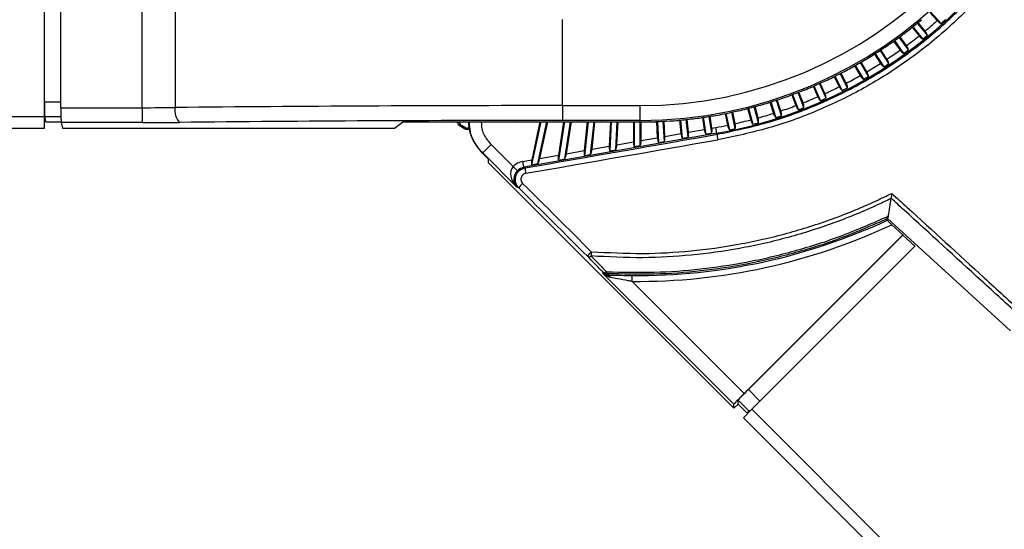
# Model space of a CAD drawing. Header units: millimetres. Extents: x 0 to 420, y 0 to 297.
# Tile 35 of 69: x 94.01 to 105.21, y 243.43 to 249.23. Entities that reach past the tile are written whole.
import ezdxf

# ---------------------------------------------------------------- set-up
doc = ezdxf.new("R2010")
doc.units = ezdxf.units.MM

msp = doc.modelspace()

# ---------------------------------------------------------------- linework, layer by layer
at = {"color": 7, "linetype": 'Continuous', "lineweight": 25}
for p, q in [((94.2962, 248.13052), (94.2962, 250.82428)), ((94.48371, 248.22924), (94.48371, 250.74845)), ((95.40906, 248.22924), (95.40906, 250.70805)), ((95.78326, 250.69429), (95.78326, 248.23131)), ((100.18849, 248.25282), (100.18849, 249.23084)), ((104.36435, 249.31161), (104.44766, 249.21909)), ((104.37172, 249.31811), (104.49117, 249.18546)), ((104.16248, 249.14323), (104.24132, 249.04588)), ((104.17019, 249.14934), (104.28301, 249.01002)), ((104.33595, 249.0529), (104.22326, 249.19205)), ((104.30955, 249.10113), (104.23088, 249.19828)), ((104.12107, 248.88576), (104.01534, 249.03129)), ((104.09722, 248.93531), (104.02326, 249.0371)), ((103.87651, 248.78083), (103.8075, 248.8871)), ((103.95207, 248.98574), (104.0262, 248.88371)), ((103.96009, 248.99143), (104.06595, 248.84572)), ((103.7337, 248.83955), (103.80288, 248.73302)), ((103.742, 248.84482), (103.84059, 248.693)), ((103.89773, 248.7301), (103.79927, 248.88172)), ((103.50798, 248.70509), (103.57199, 248.59422)), ((103.51655, 248.70991), (103.60755, 248.55228)), ((103.66655, 248.58635), (103.57568, 248.74374)), ((103.64802, 248.63811), (103.58418, 248.74869)), ((103.27555, 248.58271), (103.33415, 248.4677)), ((103.28436, 248.58706), (103.36747, 248.42396)), ((103.42817, 248.45488), (103.34519, 248.61774)), ((103.41237, 248.50755), (103.35393, 248.62224)), ((103.03705, 248.47274), (103.09001, 248.35379)), ((103.04608, 248.47663), (103.121, 248.30837)), ((103.18323, 248.33608), (103.10844, 248.50407)), ((103.17021, 248.3895), (103.11741, 248.5081)), ((102.79316, 248.37548), (102.84025, 248.25283)), ((102.80238, 248.37889), (102.86881, 248.20584)), ((102.93241, 248.23026), (102.8661, 248.40302)), ((102.9222, 248.28429), (102.87527, 248.40657)), ((94.2962, 248.29445), (94.48371, 248.29445)), ((94.48371, 248.22924), (95.40906, 248.22924)), ((95.40906, 248.22924), (95.40906, 248.06051)), ((100.18849, 248.25282), (101.06639, 248.25282)), ((100.18849, 248.25282), (100.18849, 248.08409)), ((101.06639, 248.25282), (101.06639, 248.08409)), ((102.29193, 248.22012), (102.32659, 248.09076)), ((102.30146, 248.22255), (102.35009, 248.04105)), ((102.41589, 248.05868), (102.36735, 248.23985)), ((102.41139, 248.11348), (102.37684, 248.24242)), ((102.54455, 248.29121), (102.58554, 248.16507)), ((102.55394, 248.29413), (102.61161, 248.11665)), ((102.6764, 248.13771), (102.61884, 248.31487)), ((102.66903, 248.1922), (102.62818, 248.31793)), ((64.92019, 248.13052), (94.2962, 248.13052)), ((94.2962, 247.99545), (94.2962, 248.13052)), ((94.29762, 248.12573), (94.31329, 248.06303)), ((94.48402, 248.12573), (94.29762, 248.12573)), ((101.77742, 248.11827), (101.79908, 247.98156)), ((101.78716, 248.11968), (101.81721, 247.9299)), ((101.88432, 247.94173), (101.8545, 248.12997)), ((101.88555, 247.9968), (101.86421, 248.13153)), ((102.03598, 248.16243), (102.0641, 248.03011)), ((102.04562, 248.16435), (102.08497, 247.97923)), ((102.15161, 247.9934), (102.11233, 248.17817)), ((102.14998, 248.04836), (102.12195, 248.18023)), ((64.92019, 247.99545), (94.2962, 247.99545)), ((94.48493, 248.06303), (94.31329, 248.06303)), ((94.48513, 248.06051), (94.50139, 247.99545)), ((95.40906, 248.06051), (94.48513, 248.06051)), ((94.50139, 247.99545), (98.27829, 247.99545)), ((98.27829, 247.99545), (98.36675, 248.0662)), ((98.75048, 248.0662), (98.36675, 248.0662)), ((98.75752, 248.06738), (98.75048, 248.0662)), ((98.75752, 248.06738), (98.92929, 248.06738)), ((98.93528, 248.0662), (98.92929, 248.06738)), ((99.05892, 248.0662), (98.93528, 248.0662)), ((98.98741, 248.06051), (98.97756, 248.0662)), ((98.98914, 248.05944), (98.98741, 248.06051)), ((99.00596, 248.06545), (99.00466, 248.0662)), ((99.06575, 248.06738), (99.05892, 248.0662)), ((99.06575, 248.06738), (99.23384, 248.06738)), ((99.23976, 248.0662), (99.23384, 248.06738)), ((99.35496, 248.0662), (99.23976, 248.0662)), ((99.3616, 248.06738), (99.35496, 248.0662)), ((99.3616, 248.06738), (99.5266, 248.06738)), ((99.53247, 248.0662), (99.5266, 248.06738)), ((99.64084, 248.0662), (99.53247, 248.0662)), ((99.64732, 248.06738), (99.64084, 248.0662)), ((99.64732, 248.06738), (99.80977, 248.06738)), ((99.81562, 248.0662), (99.80977, 248.06738)), ((99.91857, 248.0662), (99.81562, 248.0662)), ((99.93855, 248.06738), (99.83503, 247.58039)), ((99.9285, 248.06738), (99.83671, 247.63554)), ((99.90739, 247.59314), (100.0082, 248.06738)), ((99.9249, 248.06738), (99.91857, 248.0662)), ((99.9249, 248.06738), (100.08533, 248.06738)), ((99.92995, 247.65198), (100.01825, 248.06738)), ((100.09117, 248.0662), (100.08533, 248.06738)), ((100.18994, 248.0662), (100.09117, 248.0662)), ((100.20006, 248.06738), (100.14014, 247.68904)), ((100.21001, 248.06738), (100.14144, 247.63441)), ((101.06639, 248.08409), (100.18849, 248.08409)), ((100.19615, 248.06738), (100.18994, 248.0662)), ((100.19615, 248.06738), (100.35503, 248.06738)), ((100.2124, 247.64692), (100.27899, 248.06738)), ((100.23158, 247.70516), (100.28895, 248.06738)), ((100.36087, 248.0662), (100.35503, 248.06738)), ((100.45661, 248.0662), (100.36087, 248.0662)), ((100.46703, 248.06738), (100.43269, 247.74063)), ((100.47692, 248.06738), (100.43689, 247.68651)), ((100.46272, 248.06738), (100.45661, 248.0662)), ((100.46272, 248.06738), (100.62051, 248.06738)), ((100.50668, 247.69882), (100.54542, 248.06738)), ((100.52263, 247.75649), (100.55531, 248.06738)), ((100.62637, 248.0662), (100.62051, 248.06738)), ((100.72013, 248.0662), (100.62637, 248.0662)), ((100.73096, 248.06738), (100.71646, 247.79066)), ((100.72616, 248.06738), (100.72013, 248.0662)), ((100.7408, 248.06738), (100.72349, 247.73704)), ((100.72616, 248.06738), (100.88329, 248.06738)), ((100.79235, 247.74919), (100.80902, 248.06738)), ((100.80519, 247.80631), (100.81887, 248.06738)), ((100.88919, 248.0662), (100.88329, 248.06738)), ((100.98198, 248.0662), (100.88919, 248.0662)), ((100.98793, 248.06738), (100.98198, 248.0662)), ((100.98793, 248.06738), (101.06639, 248.06738)), ((100.99332, 248.06738), (100.99332, 247.83948)), ((101.00315, 248.06738), (101.00315, 247.78636)), ((101.06639, 248.08409), (101.06639, 248.06738)), ((101.07128, 247.79837), (101.07128, 248.06738)), ((101.08111, 247.85496), (101.08111, 248.0674)), ((101.25537, 248.07096), (101.26499, 247.88738)), ((101.2652, 248.07134), (101.2776, 247.83475)), ((101.34519, 247.84667), (101.33325, 248.07452)), ((101.3521, 247.90274), (101.34307, 248.07505)), ((101.51698, 248.08775), (101.53307, 247.93465)), ((101.52677, 248.08865), (101.54844, 247.88251)), ((101.6157, 247.89436), (101.59457, 248.0954)), ((101.61974, 247.94994), (101.60434, 248.09645)), ((101.88555, 247.9968), (101.93077, 248.00478)), ((101.94249, 247.9383), (101.93077, 248.00478)), ((101.94249, 247.9383), (99.74765, 247.55129)), ((101.08111, 247.85496), (101.26499, 247.88738)), ((101.3521, 247.90274), (101.53307, 247.93465)), ((101.54844, 247.88251), (101.6157, 247.89436)), ((101.61974, 247.94994), (101.79908, 247.98156)), ((101.81721, 247.9299), (101.88432, 247.94173)), ((101.94249, 247.9383), (101.94459, 247.92639)), ((99.27924, 247.71433), (99.37473, 247.80982)), ((99.37473, 247.80982), (99.62545, 247.5591)), ((100.52263, 247.75649), (100.71646, 247.79066)), ((100.80519, 247.80631), (100.99332, 247.83948)), ((101.00315, 247.78636), (101.07128, 247.79837)), ((101.2776, 247.83475), (101.34519, 247.84667)), ((99.27924, 247.71433), (99.27677, 247.7134)), ((99.34203, 247.64815), (99.27677, 247.7134)), ((99.66701, 247.32656), (99.27924, 247.71433)), ((99.92995, 247.65198), (100.14014, 247.68904)), ((100.23158, 247.70516), (100.43269, 247.74063)), ((100.43689, 247.68651), (100.50668, 247.69882)), ((100.72349, 247.73704), (100.79235, 247.74919)), ((99.34203, 247.64815), (99.34203, 247.60644)), ((99.38896, 247.55788), (102.1355, 244.81133)), ((99.67394, 247.51219), (99.62545, 247.5591)), ((99.73593, 247.61777), (99.83671, 247.63554)), ((99.74765, 247.55129), (99.73593, 247.61777)), ((99.74765, 247.55129), (99.76244, 247.54487)), ((99.83503, 247.58039), (99.90739, 247.59314)), ((100.14144, 247.63441), (100.2124, 247.64692)), ((99.69068, 247.3163), (99.66701, 247.32656)), ((103.92378, 247.19909), (103.92352, 247.19706)), ((103.88253, 246.96845), (103.87907, 246.97161)), ((103.87907, 246.97161), (103.88238, 246.96746)), ((103.87953, 246.94906), (103.88238, 246.96746)), ((105.27979, 245.69194), (103.88253, 246.96845)), ((103.93116, 246.89867), (104.05727, 246.78311)), ((104.05727, 246.78311), (102.25282, 244.97865)), ((102.30057, 245.02474), (104.05647, 246.78064)), ((104.05727, 246.78311), (104.05647, 246.78064)), ((104.05647, 246.78064), (104.19398, 246.65463)), ((102.33859, 244.79925), (104.19732, 246.65797)), ((100.65092, 246.34183), (100.64502, 246.36119)), ((102.1355, 244.85725), (100.65092, 246.34183)), ((100.97716, 246.25431), (100.97775, 246.3218)), ((100.97716, 246.25431), (102.25282, 244.97865)), ((102.30057, 245.02474), (102.43233, 244.89298)), ((102.18325, 244.85908), (102.1355, 244.81133)), ((102.1355, 244.81133), (102.1355, 244.85725)), ((102.18325, 244.85908), (102.18325, 244.90333)), ((102.31194, 244.77464), (102.18325, 244.90333)), ((102.18325, 244.85908), (102.27876, 244.76358)), ((102.24309, 244.70374), (102.33859, 244.79925)), ((102.27876, 244.76358), (102.31194, 244.77464)), ((102.33859, 244.79925), (122.09709, 225.04075)), ((102.24309, 244.70374), (122.09709, 224.84974))]:
    msp.add_line(p, q, dxfattribs=at)
at = {"color": 7, "linetype": 'Continuous', "lineweight": 25, "flags": 128}
msp.add_lwpolyline([(100.68928, 246.34154), (100.69076, 246.33674), (100.69393, 246.32645)], dxfattribs=at)
at = {"color": 7, "linetype": 'Continuous', "lineweight": 25}
for centre, radius, start, end in [((101.06639, 253.06028), 4.97619, 270, 90), ((101.06639, 253.06028), 4.80746, 270, 90), ((101.03721, 253.07237), 5.21327, 280, 350), ((101.06639, 253.06028), 4.9929, 308.099599, 309.900401), ((101.03721, 253.07237), 5.19979, 311.624657, 312.375343), ((101.06639, 253.06028), 4.99408, 306.968503, 308.031497), ((101.03721, 253.07237), 5.14577, 309.488759, 311.511241), ((101.06639, 253.06028), 4.9929, 305.099599, 306.900401), ((101.03721, 253.07237), 5.14577, 306.488759, 308.511241), ((101.03721, 253.07237), 5.19979, 308.624657, 309.375343), ((101.06639, 253.06028), 4.9929, 302.099599, 303.900401), ((101.06639, 253.06028), 4.99408, 303.968503, 305.031497), ((101.06639, 253.06028), 4.9929, 299.099599, 300.900401), ((101.06639, 253.06028), 4.99408, 300.968503, 302.031497), ((101.03721, 253.07237), 5.14577, 303.488759, 305.511241), ((101.03721, 253.07237), 5.19979, 305.624657, 306.375343), ((101.06639, 253.06028), 4.99408, 297.968503, 299.031497), ((101.03721, 253.07237), 5.14577, 300.488759, 302.511241), ((101.03721, 253.07237), 5.19979, 302.624657, 303.375343), ((101.06639, 253.06028), 4.99408, 294.968503, 296.031497), ((101.06639, 253.06028), 4.9929, 296.099599, 297.900401), ((101.03721, 253.07237), 5.14577, 297.488759, 299.511241), ((101.03721, 253.07237), 5.19979, 299.624657, 300.375343), ((101.06639, 253.06028), 4.99408, 291.968503, 293.031497), ((101.06639, 253.06028), 4.9929, 293.099599, 294.900401), ((101.03721, 253.07237), 5.14577, 294.488759, 296.511241), ((101.03721, 253.07237), 5.19979, 296.624657, 297.375343), ((101.06639, 253.06028), 4.9929, 287.099599, 288.900401), ((101.06639, 253.06028), 4.99408, 288.968503, 290.031497), ((101.06639, 253.06028), 4.9929, 290.099599, 291.900401), ((101.03721, 253.07237), 5.14577, 291.488759, 293.511241), ((101.03721, 253.07237), 5.19979, 293.624657, 294.375343), ((95.9837, 248.19604), 0.20352, 170.018316, 220.971419), ((101.06639, 253.06028), 4.99408, 282.968503, 284.031497), ((101.06639, 253.06028), 4.9929, 284.099599, 285.900401), ((101.06639, 253.06028), 4.99408, 285.968503, 287.031497), ((101.03721, 253.07237), 5.14577, 288.488759, 290.511241), ((101.03721, 253.07237), 5.19979, 290.624657, 291.375343), ((101.06639, 253.06028), 4.9929, 275.099599, 276.900401), ((101.06639, 253.06028), 4.99408, 276.968503, 278.031497), ((101.06639, 253.06028), 4.9929, 278.099599, 279.900401), ((101.06639, 253.06028), 4.99408, 279.968503, 281.031497), ((101.06639, 253.06028), 4.9929, 281.099599, 282.900401), ((101.03721, 253.07237), 5.14577, 285.488759, 287.511241), ((101.03721, 253.07237), 5.19979, 287.624657, 288.375343), ((96.2878, 258.2226), 10.51456, 284.877301, 284.981886), ((101.31973, 239.3778), 8.96512, 104.850115, 104.972774), ((100.12244, 243.97479), 4.19968, 105.05432, 105.314869), ((98.00498, 246.26776), 2.02623, 57.864759, 60.159567), ((98.00498, 246.26776), 2.03978, 58.080091, 59.78041), ((92.66337, 248.28491), 6.42647, 357.312274, 357.450999), ((88.58112, 248.46834), 10.52891, 357.347796, 357.432783), ((101.06639, 253.06028), 4.9929, 270, 270.900401), ((101.06639, 253.06028), 4.99408, 270.968503, 272.031497), ((101.06639, 253.06028), 4.9929, 272.099599, 273.900401), ((101.06639, 253.06028), 4.99408, 273.968503, 275.031497), ((101.03721, 253.07237), 5.14577, 280, 281.511241), ((101.03721, 253.07237), 5.19979, 281.624657, 282.375343), ((101.03721, 253.07237), 5.14577, 282.488759, 284.511241), ((101.03721, 253.07237), 5.19979, 284.624657, 285.375343), ((102.27556, 247.93511), 0.33108, 181.510057, 192.399475), ((100.02888, 247.54284), 0.26645, 179.563919, 192.88988), ((99.84515, 247.2347), 0.1747, 129.747172, 152.154475), ((101.03721, 253.07237), 6.81832, 269.495318, 295.114981), ((101.03721, 253.07237), 6.75083, 269.495318, 294.899788), ((100.64673, 246.43566), 0.20505, 130.511274, 149.538378), ((100.48803, 246.57242), 0.03744, 241.186893, 307.660707), ((101.3203, 246.52362), 0.80962, 175.186697, 178.644084), ((100.66394, 246.39475), 0.03853, 240.578703, 307.509701), ((100.69273, 246.40896), 0.06752, 225.037924, 267.071043), ((100.75658, 246.35851), 0.06941, 175.311345, 194.159008), ((100.68731, 246.27887), 0.04803, 25.195293, 82.078341)]:
    msp.add_arc(centre, radius, start, end, dxfattribs=at)
for centre, major_axis, ratio, start_param, end_param in [((100.26905, 252.41461), (4.02605, 3.26023), 0.98019282, 4.89515597, 4.89632482), ((101.89643, 253.66334), (4.19116, 3.04505), 0.98019282, 4.52845314, 4.52962199), ((101.92685, 253.61907), (4.34478, 2.82153), 0.98019282, 4.52845314, 4.52962199), ((100.23635, 252.45722), (4.19116, 3.04505), 0.98019282, 4.89515597, 4.89632482), ((101.95492, 253.57328), (4.48649, 2.59028), 0.98019282, 4.52845314, 4.52962199), ((100.20593, 252.50149), (4.34478, 2.82153), 0.98019282, 4.89515597, 4.89632482), ((100.17786, 252.54729), (4.48649, 2.59028), 0.98019282, 4.89515597, 4.89632482), ((100.15223, 252.5945), (4.61591, 2.35192), 0.98019282, 4.89515597, 4.89632482), ((101.98055, 253.52607), (4.61591, 2.35192), 0.98019282, 4.52845314, 4.52962199), ((100.12911, 252.64298), (4.73267, 2.10712), 0.98019282, 4.89515597, 4.89632482), ((102.00368, 253.47759), (4.73267, 2.10712), 0.98019282, 4.52845314, 4.52962199), ((102.04216, 253.37733), (4.927, 1.60088), 0.98019282, 4.52845314, 4.52962199), ((100.10855, 252.6926), (4.83647, 1.85655), 0.98019282, 4.89515597, 4.89632482), ((102.02423, 253.42796), (4.83647, 1.85655), 0.98019282, 4.52845314, 4.52962199), ((94.29767, 248.29445), (0, 0.16883), 0.00872687, 1.57079633, 3.10668607), ((94.48518, 248.22924), (0, 0.16883), 0.00872687, 1.57079633, 3.10668607), ((95.40906, 248.2823), (1.35062, 0), 0.03928587, 4.71238898, 4.99312111), ((100.18849, 247.70348), (15.89995, 0), 0.03454998, 1.57079633, 1.85152846), ((100.07536, 252.79474), (5.00403, 1.34083), 0.98019282, 4.89515597, 4.89632482), ((102.05742, 253.32583), (5.00403, 1.34083), 0.98019282, 4.52845314, 4.52962199), ((100.09062, 252.74324), (4.927, 1.60088), 0.98019282, 4.89515597, 4.89632482), ((102.08676, 253.16753), (5.15218, 0.54152), 0.98019282, 4.52845314, 4.52962199), ((100.05304, 252.89978), (5.11677, 0.81042), 0.98019282, 4.89515597, 4.89632482), ((102.07974, 253.22078), (5.11677, 0.81042), 0.98019282, 4.52845314, 4.52962199), ((100.06282, 252.84697), (5.06735, 1.0771), 0.98019282, 4.89515597, 4.89632482), ((102.06996, 253.2736), (5.06735, 1.0771), 0.98019282, 4.52845314, 4.52962199), ((95.40906, 248.11357), (1.51945, 0), 0.03492077, 4.71238898, 4.99312111), ((100.18849, 247.53475), (15.73112, 0), 0.03492077, 1.57079633, 1.85152846), ((99.10824, 247.96413), (-0.00177, -0.03372), 0.99994923, 2.61801586, 3.45699365), ((102.09238, 253.06028), (5.18056, 0), 0.98019282, 4.52845314, 4.52962199), ((100.04181, 253.00659), (5.17346, 0.27113), 0.98019282, 4.89515597, 4.89632482), ((102.09097, 253.11398), (5.17346, 0.27113), 0.98019282, 4.52845314, 4.52962199), ((100.04603, 252.95304), (5.15218, 0.54152), 0.98019282, 4.89515597, 4.89632482), ((101.86134, 247.99254), (-0.01039, 0.06674), 0.36389788, 3.79241539, 4.71971061), ((99.10742, 247.9485), (-0.00177, -0.03372), 0.99994923, 2.61801586, 3.45368132), ((114.09579, 251.85615), (115.85222, 20.46635), 0.01501272, 4.58569846, 4.60465857), ((101.28938, 247.89168), (-0.00231, 0.06808), 0.36044191, 1.62174947, 2.54904469), ((101.32771, 247.89844), (-0.00231, 0.06808), 0.36044191, 3.83604691, 4.76334212), ((101.55734, 247.93893), (-0.00636, 0.06742), 0.36281426, 1.60002929, 2.52732451), ((101.59548, 247.94566), (-0.00636, 0.06742), 0.36281426, 3.81432672, 4.74162194), ((101.82329, 247.98583), (-0.01039, 0.06674), 0.36389788, 1.57811796, 2.50541318), ((114.10752, 251.78967), (115.89996, 20.41858), 0.01501786, 4.58571258, 4.60467268), ((100.7413, 247.79504), (0.00593, 0.06932), 0.35194593, 1.664077, 2.59137222), ((100.78035, 247.80193), (0.00593, 0.06932), 0.35194593, 3.87837444, 4.80566966), ((101.0179, 247.84381), (0.00178, 0.06871), 0.35680639, 1.64314127, 2.57043649), ((101.05653, 247.85063), (0.00178, 0.06871), 0.35680639, 3.85743871, 4.78473393), ((100.16574, 247.69356), (0.01448, 0.07052), 0.33875624, 1.70413494, 2.63143015), ((100.20598, 247.70065), (0.01448, 0.07052), 0.33875624, 3.91843237, 4.84572759), ((100.45787, 247.74507), (0.01015, 0.06992), 0.34590975, 1.68444161, 2.61173683), ((100.49745, 247.75205), (0.01015, 0.06992), 0.34590975, 3.89873905, 4.82603427), ((99.38979, 247.55871), (-0.04775, 0.04775), 0.01745506, 0.01745329, 1.57079633), ((99.7625, 247.42205), (-0.13381, 0.14028), 0.6964659, 0.03390351, 1.58724654), ((99.77133, 247.41822), (0.18608, -0.0807), 0.99887322, 2.1550515, 2.78246605), ((99.77133, 247.41822), (0.12419, -0.05386), 0.99774961, 2.1550515, 2.78246605), ((99.86281, 247.64014), (0.01893, 0.07112), 0.3305508, 1.72307295, 2.65036816), ((99.90384, 247.64738), (0.01893, 0.07112), 0.3305508, 3.93737038, 4.8646656), ((99.7625, 247.42205), (0.07656, 0.11167), 0.93100688, 1.39049392, 2.94383695), ((103.88202, 241.56417), (-47.75166, 47.75166), 0.01743761, 4.80041452, 4.81679925), ((103.83427, 241.51642), (-47.70391, 47.70391), 0.01745506, 4.80041452, 4.81679925), ((102.2549, 244.97657), (0.11938, 0.11938), 0.01745506, 1.57079633, 3.12413936), ((102.30265, 245.02266), (0.11938, 0.11938), 0.01745506, 1.57079633, 3.12413936), ((102.43129, 244.89402), (0.11938, 0.11938), 0.00872687, 3.15904595, 4.71238898)]:
    msp.add_ellipse(centre, major_axis=major_axis, ratio=ratio, start_param=start_param, end_param=end_param, dxfattribs=at)
for points, knots in [([(101.94459, 247.92639), (102.13514, 247.96629), (102.51684, 248.0462), (103.06793, 248.24599), (103.59499, 248.5009), (104.08913, 248.81585), (104.54548, 249.18313), (104.95854, 249.59881), (105.32117, 250.05911), (105.631, 250.55655), (105.8792, 251.07841), (106.06924, 251.61583), (106.14521, 251.98194), (106.18319, 252.16499)], [0, 0, 0, 0, 0.09148204, 0.18325605, 0.27473826, 0.36621777, 0.45798894, 0.54946857, 0.64097437, 0.732772, 0.8242776, 0.91213881, 1, 1, 1, 1]), ([(106.24556, 252.15739), (106.20716, 251.97191), (106.13036, 251.60095), (105.93804, 251.05641), (105.68676, 250.52767), (105.37303, 250.0237), (105.00575, 249.55739), (104.58734, 249.13633), (104.12505, 248.76434), (103.62442, 248.44541), (103.0904, 248.18733), (102.53201, 247.98515), (102.14526, 247.90436), (101.9522, 247.86402)], [0, 0, 0, 0, 0.08787105, 0.17574204, 0.26724282, 0.35903598, 0.45053677, 0.54200803, 0.63377136, 0.7252426, 0.81673091, 0.90851152, 1, 1, 1, 1]), ([(104.44766, 249.21909), (104.44871, 249.21794), (104.45457, 249.21154), (104.46608, 249.20081), (104.48014, 249.19062), (104.48789, 249.187), (104.49117, 249.18546)], [0, 0, 0, 0, 0.07356308, 0.41029926, 0.75033757, 1, 1, 1, 1]), ([(104.24132, 249.04588), (104.24231, 249.04468), (104.24782, 249.03798), (104.25876, 249.02667), (104.27227, 249.01575), (104.27981, 249.01173), (104.28301, 249.01002)], [0, 0, 0, 0, 0.07356308, 0.41029926, 0.75033757, 1, 1, 1, 1]), ([(104.33595, 249.0529), (104.33433, 249.05808), (104.33109, 249.06846), (104.3212, 249.08587), (104.31303, 249.09656), (104.30955, 249.10113)], [0, 0, 0, 0, 0.36360734, 0.72813448, 1, 1, 1, 1]), ([(104.12107, 248.88576), (104.11972, 248.89102), (104.11703, 248.90156), (104.10806, 248.91946), (104.10047, 248.93057), (104.09722, 248.93531)], [0, 0, 0, 0, 0.36360734, 0.72813448, 1, 1, 1, 1]), ([(103.89773, 248.7301), (103.89666, 248.73543), (103.89453, 248.74609), (103.88651, 248.76444), (103.8795, 248.77592), (103.87651, 248.78083)], [0, 0, 0, 0, 0.36360734, 0.72813448, 1, 1, 1, 1]), ([(104.0262, 248.88371), (104.02712, 248.88246), (104.03228, 248.87548), (104.04261, 248.86361), (104.05553, 248.852), (104.06285, 248.84759), (104.06595, 248.84572)], [0, 0, 0, 0, 0.07356308, 0.41029926, 0.75033757, 1, 1, 1, 1]), ([(103.80288, 248.73302), (103.80374, 248.73172), (103.80852, 248.72448), (103.81822, 248.71209), (103.83051, 248.69982), (103.8376, 248.69503), (103.84059, 248.693)], [0, 0, 0, 0, 0.07356308, 0.41029926, 0.75033757, 1, 1, 1, 1]), ([(103.57199, 248.59422), (103.57278, 248.59288), (103.57718, 248.5854), (103.58621, 248.57251), (103.59784, 248.55962), (103.60467, 248.55447), (103.60755, 248.55228)], [0, 0, 0, 0, 0.07356308, 0.41029926, 0.75033757, 1, 1, 1, 1]), ([(103.66655, 248.58635), (103.66577, 248.59172), (103.66419, 248.60248), (103.65714, 248.62122), (103.65075, 248.63306), (103.64802, 248.63811)], [0, 0, 0, 0, 0.36360734, 0.72813448, 1, 1, 1, 1]), ([(103.33415, 248.4677), (103.33486, 248.46632), (103.33886, 248.45861), (103.34721, 248.44528), (103.35816, 248.43179), (103.3647, 248.42629), (103.36747, 248.42396)], [0, 0, 0, 0, 0.073563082, 0.41029926, 0.750337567, 1, 1, 1, 1]), ([(103.42817, 248.45488), (103.42767, 248.46029), (103.42665, 248.47112), (103.4206, 248.49021), (103.41483, 248.50236), (103.41237, 248.50755)], [0, 0, 0, 0, 0.36360734, 0.72813448, 1, 1, 1, 1]), ([(103.09001, 248.35379), (103.09065, 248.35238), (103.09425, 248.34448), (103.10188, 248.33072), (103.11211, 248.31669), (103.11835, 248.31084), (103.121, 248.30837)], [0, 0, 0, 0, 0.07356308, 0.41029926, 0.75033757, 1, 1, 1, 1]), ([(103.18323, 248.33608), (103.18301, 248.3415), (103.18257, 248.35237), (103.17752, 248.37175), (103.1724, 248.38419), (103.17021, 248.3895)], [0, 0, 0, 0, 0.36360734, 0.72813448, 1, 1, 1, 1]), ([(102.84025, 248.25283), (102.84081, 248.25138), (102.84399, 248.2433), (102.85089, 248.22916), (102.86037, 248.21461), (102.8663, 248.20845), (102.86881, 248.20584)], [0, 0, 0, 0, 0.073563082, 0.41029926, 0.750337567, 1, 1, 1, 1]), ([(102.93241, 248.23026), (102.93248, 248.23569), (102.9326, 248.24656), (102.92858, 248.26618), (102.92411, 248.27887), (102.9222, 248.28429)], [0, 0, 0, 0, 0.363607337, 0.728134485, 1, 1, 1, 1]), ([(102.41589, 248.05868), (102.41652, 248.06407), (102.41779, 248.07487), (102.41583, 248.0948), (102.41272, 248.10789), (102.41139, 248.11348)], [0, 0, 0, 0, 0.36360734, 0.72813448, 1, 1, 1, 1]), ([(102.58554, 248.16507), (102.58603, 248.16359), (102.58878, 248.15536), (102.59493, 248.14088), (102.60364, 248.12585), (102.60924, 248.11939), (102.61161, 248.11665)], [0, 0, 0, 0, 0.07356308, 0.41029926, 0.75033757, 1, 1, 1, 1]), ([(102.6764, 248.13771), (102.67675, 248.14312), (102.67744, 248.15397), (102.67445, 248.17378), (102.67065, 248.18668), (102.66903, 248.1922)], [0, 0, 0, 0, 0.363607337, 0.728134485, 1, 1, 1, 1]), ([(99.0035, 248.03854), (99.00324, 248.03958), (99.00206, 248.04429), (98.99791, 248.05207), (98.99181, 248.05786), (98.98799, 248.06016), (98.98741, 248.06051)], [0, 0, 0, 0, 0.1150079, 0.52108658, 0.92716784, 1, 1, 1, 1]), ([(99.01321, 248.02533), (99.01135, 248.02666), (99.00763, 248.02932), (99.00466, 248.0343), (99.00378, 248.03751), (99.0035, 248.03854)], [0, 0, 0, 0, 0.4048005, 0.80960177, 1, 1, 1, 1]), ([(99.00596, 248.06545), (99.00905, 248.06323), (99.01524, 248.05879), (99.02014, 248.0505), (99.02159, 248.04517), (99.02205, 248.04348)], [0, 0, 0, 0, 0.40606764, 0.81213604, 1, 1, 1, 1]), ([(99.02205, 248.04348), (99.02276, 248.04131), (99.02418, 248.03697), (99.02802, 248.03268), (99.03078, 248.03089), (99.03164, 248.03034)], [0, 0, 0, 0, 0.40793444, 0.81586846, 1, 1, 1, 1]), ([(99.08348, 247.9991), (99.08553, 247.99809), (99.08963, 247.99607), (99.09533, 247.99582), (99.09851, 247.99652), (99.09946, 247.99673)], [0, 0, 0, 0, 0.41106253, 0.82212533, 1, 1, 1, 1]), ([(99.27677, 247.7134), (99.23852, 247.76054), (99.162, 247.85481), (99.12175, 247.9858), (99.12125, 248.05682), (99.12117, 248.06738)], [0, 0, 0, 0, 0.45983316, 0.91966703, 1, 1, 1, 1]), ([(99.27924, 247.71433), (99.2581, 247.73805), (99.1968, 247.80686), (99.1354, 247.92874), (99.1307, 248.02842), (99.12886, 248.06738)], [0, 0, 0, 0, 0.24276516, 0.70406723, 1, 1, 1, 1]), ([(99.26281, 248.0662), (99.26414, 248.03983), (99.26775, 247.96793), (99.31295, 247.87922), (99.35889, 247.82761), (99.37473, 247.80982)], [0, 0, 0, 0, 0.27516568, 0.7500729, 1, 1, 1, 1]), ([(102.0641, 248.03011), (102.06444, 248.02859), (102.06631, 248.02011), (102.07092, 248.00507), (102.078, 247.98921), (102.0829, 247.9822), (102.08497, 247.97923)], [0, 0, 0, 0, 0.07356308, 0.41029926, 0.75033757, 1, 1, 1, 1]), ([(102.15161, 247.9934), (102.15252, 247.99875), (102.15434, 248.00947), (102.15344, 248.02947), (102.15101, 248.04271), (102.14998, 248.04836)], [0, 0, 0, 0, 0.36360734, 0.72813448, 1, 1, 1, 1]), ([(102.32659, 248.09076), (102.327, 248.08926), (102.32931, 248.0809), (102.33471, 248.06612), (102.34261, 248.05065), (102.34786, 248.0439), (102.35009, 248.04105)], [0, 0, 0, 0, 0.07356308, 0.41029926, 0.75033757, 1, 1, 1, 1]), ([(99.09875, 247.98113), (99.0965, 247.98076), (99.09199, 247.98003), (99.08646, 247.98147), (99.08363, 247.98307), (99.08277, 247.98355)], [0, 0, 0, 0, 0.41083508, 0.82167019, 1, 1, 1, 1]), ([(99.69068, 247.3163), (99.6809, 247.3282), (99.66133, 247.35204), (99.64921, 247.39759), (99.65202, 247.44385), (99.6702, 247.48643), (99.70113, 247.52015), (99.73418, 247.53851), (99.75561, 247.54333), (99.76244, 247.54487)], [0, 0, 0, 0, 0.15603051, 0.3124383, 0.46827159, 0.62270949, 0.77588525, 0.92849485, 1, 1, 1, 1]), ([(99.76915, 247.4834), (99.76572, 247.48264), (99.755, 247.48025), (99.73844, 247.47109), (99.72295, 247.45421), (99.71389, 247.43288), (99.71255, 247.40972), (99.7187, 247.38691), (99.72853, 247.37498), (99.73345, 247.36902)], [0, 0, 0, 0, 0.07150179, 0.22380316, 0.37646046, 0.5304818, 0.68627888, 0.84314165, 1, 1, 1, 1]), ([(100.51353, 246.59156), (100.70875, 246.58139), (101.08628, 246.56174), (101.64692, 246.59465), (102.19625, 246.66986), (102.73501, 246.792), (103.25885, 246.95888), (103.65279, 247.11987), (103.87288, 247.22693), (103.93087, 247.25513)], [0, 0, 0, 0, 0.16655546, 0.32208, 0.47760406, 0.63834915, 0.79173684, 0.94512434, 1, 1, 1, 1]), ([(103.93087, 247.25513), (103.93085, 247.25499), (103.93056, 247.25291), (103.92897, 247.24152), (103.92634, 247.22167), (103.9246, 247.20631), (103.92378, 247.19909)], [0, 0, 0, 0, 0.0074212, 0.1054975, 0.57935816, 1, 1, 1, 1]), ([(103.93087, 247.25513), (103.98819, 247.2028), (104.33829, 246.8832), (104.83493, 246.42946), (105.56717, 245.75985), (106.19905, 245.18152), (106.6843, 244.73685), (106.87673, 244.56051)], [0, 0, 0, 0, 0.0583884, 0.35660668, 0.50571149, 0.80398162, 1, 1, 1, 1]), ([(103.92352, 247.19706), (103.87485, 247.17359), (103.66265, 247.07126), (103.27604, 246.91307), (102.74839, 246.74494), (102.20574, 246.62182), (101.65245, 246.546), (101.08777, 246.51279), (100.70753, 246.53256), (100.5109, 246.54278)], [0, 0, 0, 0, 0.046068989, 0.200894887, 0.35572093, 0.517967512, 0.674936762, 0.831906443, 1, 1, 1, 1]), ([(103.89179, 246.99672), (103.89718, 247.03017), (103.90793, 247.09686), (103.91833, 247.16373), (103.92352, 247.19706)], [0, 0, 0, 0, 0.501595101, 1, 1, 1, 1]), ([(106.84561, 244.52656), (106.65323, 244.70284), (106.16811, 245.14737), (105.5364, 245.72551), (104.80435, 246.3949), (104.31562, 246.84139), (103.97335, 247.15384), (103.92379, 247.19908), (103.92378, 247.19909)], [0, 0, 0, 0, 0.19757848, 0.49822254, 0.64851409, 0.94910601, 0.99998557, 1, 1, 1, 1]), ([(100.6874, 246.36419), (100.86837, 246.35935), (101.22443, 246.34983), (101.75511, 246.3893), (102.2903, 246.46799), (102.83051, 246.5948), (103.3727, 246.76775), (103.71876, 246.92039), (103.89179, 246.99672)], [0, 0, 0, 0, 0.164732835, 0.324103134, 0.483473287, 0.656382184, 0.828191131, 1, 1, 1, 1]), ([(103.89179, 246.99672), (103.88965, 246.98978), (103.88675, 246.98038), (103.88067, 246.97343), (103.87907, 246.97161)], [0, 0, 0, 0, 0.73731298, 1, 1, 1, 1]), ([(103.88238, 246.96746), (103.71201, 246.89284), (103.37128, 246.7436), (102.83451, 246.57265), (102.29639, 246.44618), (101.75978, 246.3671), (101.22771, 246.32734), (100.87072, 246.33675), (100.68928, 246.34154)], [0, 0, 0, 0, 0.16963988, 0.33927981, 0.51334585, 0.67376901, 0.8341923, 1, 1, 1, 1]), ([(103.87953, 246.94906), (103.88001, 246.94828), (103.88098, 246.94673), (103.88903, 246.93846), (103.90111, 246.92669), (103.91581, 246.9128), (103.92635, 246.90309), (103.93116, 246.89867)], [0, 0, 0, 0, 0.19827826, 0.39636813, 0.59983301, 0.81763308, 1, 1, 1, 1]), ([(100.64502, 246.36119), (100.61595, 246.39083), (100.55783, 246.4501), (100.49926, 246.50978), (100.46998, 246.53961)], [0, 0, 0, 0, 0.50001951, 1, 1, 1, 1]), ([(100.5109, 246.54278), (100.54043, 246.51291), (100.59948, 246.45317), (100.6581, 246.39385), (100.6874, 246.36419)], [0, 0, 0, 0, 0.50002177, 1, 1, 1, 1]), ([(100.65092, 246.34183), (100.65099, 246.34177), (100.65479, 246.33834), (100.66662, 246.32969), (100.68319, 246.32772), (100.69393, 246.32645)], [0, 0, 0, 0, 0.00619171, 0.35631616, 1, 1, 1, 1]), ([(100.73078, 246.29932), (100.71165, 246.30539), (100.6821, 246.31476), (100.65874, 246.33429), (100.65104, 246.34172), (100.65092, 246.34183)], [0, 0, 0, 0, 0.64399949, 0.99464421, 1, 1, 1, 1]), ([(100.69393, 246.32645), (100.71947, 246.32601), (100.74981, 246.32548), (100.82835, 246.32387), (100.89761, 246.3226), (100.96125, 246.32196), (100.97775, 246.3218)], [0, 0, 0, 0, 0.32549754, 0.38674551, 0.84101643, 1, 1, 1, 1]), ([(100.97716, 246.25431), (100.96288, 246.25683), (100.90817, 246.26647), (100.8197, 246.28288), (100.75825, 246.29424), (100.73078, 246.29932)], [0, 0, 0, 0, 0.16343986, 0.62607531, 1, 1, 1, 1])]:
    msp.add_open_spline(points, degree=3, knots=knots, dxfattribs=at)

doc.saveas('drawing.dxf')
